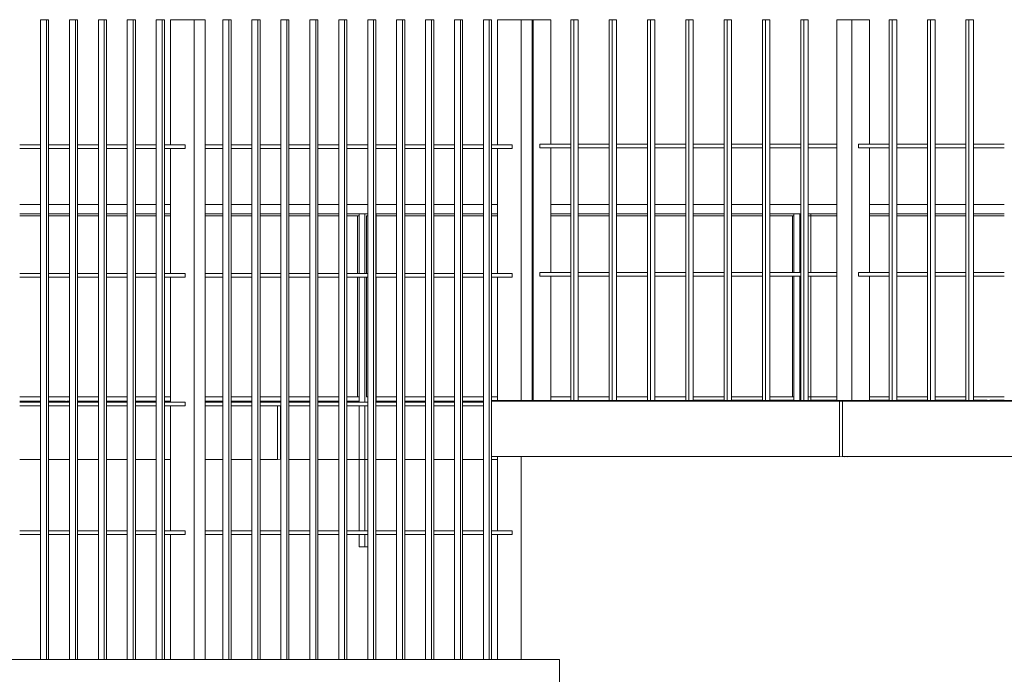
# Model space of a CAD drawing. Extents: x 169645 to 508157, y -5167 to 165945.
# Tile 126 of 130: x 228347 to 231009, y 112001 to 113771. Entities that reach past the tile are written whole.
import ezdxf

# ---------------------------------------------------------------- set-up
doc = ezdxf.new("R2010")
doc.units = 0
doc.header["$MEASUREMENT"] = 0
for name, color, linetype in [('Gardes corps', 7, 'Continuous'), ('Murs Périphériques', 7, 'Continuous'), ('Plomberie Sanitaire', 7, 'Continuous'), ('Toiture Terrasse', 7, 'Continuous')]:
    doc.layers.add(name, color=color, linetype=linetype)

msp = doc.modelspace()

# ---------------------------------------------------------------- linework, layer by layer
at = {"layer": 'Gardes corps', "linetype": 'Continuous', "lineweight": 20}
for p, q in [((228346.6, 113240.7), (228402.9, 113240.7)), ((228424.9, 113240.7), (228481.1, 113240.7)), ((228503.1, 113240.7), (228559.4, 113240.7)), ((228581.4, 113240.7), (228637.6, 113240.7)), ((228659.6, 113240.7), (228715.9, 113240.7)), ((228737.9, 113240.7), (228754.1, 113240.7)), ((228848.1, 113240.7), (228896.4, 113240.7)), ((228918.4, 113240.7), (228974.6, 113240.7)), ((228996.6, 113240.7), (229052.9, 113240.7)), ((229074.9, 113240.7), (229131.1, 113240.7)), ((229153.1, 113240.7), (229209.4, 113240.7)), ((229231.4, 113240.7), (229260.6, 113240.7)), ((229260.6, 113240.7), (229260.6, 113084.7)), ((229264.4, 113240.7), (229260.6, 113240.7)), ((229264.4, 113245.6), (229280.4, 113245.6)), ((229264.4, 113084.7), (229264.4, 113245.6)), ((229280.4, 113245.6), (229287.7, 113245.6)), ((229280.4, 113084.7), (229280.4, 113245.6)), ((229284.6, 113084.7), (229284.6, 113240.7)), ((229284.6, 113240.7), (229287.7, 113240.7)), ((229309.7, 113245.6), (229310.4, 113245.6)), ((229309.7, 113240.7), (229365.9, 113240.7)), ((229310.4, 113084.7), (229310.4, 113245.6)), ((229387.9, 113240.7), (229444.2, 113240.7)), ((229466.2, 113240.7), (229522.4, 113240.7)), ((229544.4, 113240.7), (229600.7, 113240.7)), ((229622.7, 113240.7), (229638.9, 113240.7)), ((229783.2, 113240.7), (229836.9, 113240.7)), ((229856.9, 113240.7), (229940.6, 113240.7)), ((229960.6, 113240.7), (230044.3, 113240.7)), ((230064.3, 113240.7), (230148, 113240.7)), ((230168, 113240.7), (230251.6, 113240.7)), ((230271.6, 113240.7), (230355.3, 113240.7)), ((230375.3, 113240.7), (230436.8, 113240.7)), ((230436.8, 113240.7), (230436.8, 113087.4)), ((230440.5, 113240.7), (230436.8, 113240.7)), ((230440.5, 113245.6), (230456.5, 113245.6)), ((230440.5, 113087.4), (230440.5, 113245.6)), ((230456.5, 113245.6), (230459, 113245.6)), ((230456.5, 113087.4), (230456.5, 113245.6)), ((230479, 113245.6), (230486.5, 113245.6)), ((230479, 113240.7), (230556.7, 113240.7)), ((230486.5, 113087.4), (230486.5, 113245.6)), ((230644.7, 113240.7), (230698.4, 113240.7)), ((230718.4, 113240.7), (230802.1, 113240.7)), ((230822.1, 113240.7), (230905.7, 113240.7)), ((230925.7, 113240.7), (231009.4, 113240.7)), ((229260.6, 113074.7), (229260.6, 112750.7)), ((229264.4, 112736.7), (229264.4, 113074.7)), ((229280.4, 112736.7), (229280.4, 113074.7)), ((229284.6, 112750.7), (229284.6, 113074.7)), ((229310.4, 112736.7), (229310.4, 113074.7)), ((230436.8, 113077.4), (230436.8, 112750.7)), ((230440.5, 112740.7), (230440.5, 113077.4)), ((230456.5, 112740.7), (230456.5, 113077.4)), ((230486.5, 112740.7), (230486.5, 113077.4)), ((228402.9, 112750.7), (228346.6, 112750.7)), ((228481.1, 112750.7), (228424.9, 112750.7)), ((228559.4, 112750.7), (228503.1, 112750.7)), ((228637.6, 112750.7), (228581.4, 112750.7)), ((228715.9, 112750.7), (228659.6, 112750.7)), ((228754.1, 112750.7), (228737.9, 112750.7)), ((228896.4, 112750.7), (228848.1, 112750.7)), ((228974.6, 112750.7), (228918.4, 112750.7)), ((229052.9, 112750.7), (228996.6, 112750.7)), ((229131.1, 112750.7), (229074.9, 112750.7)), ((229209.4, 112750.7), (229153.1, 112750.7)), ((229260.6, 112750.7), (229231.4, 112750.7)), ((229264.4, 112750.7), (229260.6, 112750.7)), ((229287.7, 112750.7), (229284.6, 112750.7)), ((229365.9, 112750.7), (229309.7, 112750.7)), ((229444.2, 112750.7), (229387.9, 112750.7)), ((229522.4, 112750.7), (229466.2, 112750.7)), ((229600.7, 112750.7), (229544.4, 112750.7)), ((229638.9, 112750.7), (229622.7, 112750.7)), ((229836.9, 112750.7), (229783.2, 112750.7)), ((229940.6, 112750.7), (229856.9, 112750.7)), ((230044.3, 112750.7), (229960.6, 112750.7)), ((230148, 112750.7), (230064.3, 112750.7)), ((230251.6, 112750.7), (230168, 112750.7)), ((230355.3, 112750.7), (230271.6, 112750.7)), ((230436.8, 112750.7), (230375.3, 112750.7)), ((230440.5, 112750.7), (230436.8, 112750.7)), ((230556.7, 112750.7), (230479, 112750.7)), ((230698.4, 112750.7), (230644.7, 112750.7)), ((230802.1, 112750.7), (230718.4, 112750.7)), ((230905.7, 112750.7), (230822.1, 112750.7)), ((231009.4, 112750.7), (230925.7, 112750.7)), ((229264.4, 112388.7), (229264.4, 112726.7)), ((229280.4, 112388.7), (229280.4, 112726.7)), ((229264.4, 112345.6), (229264.4, 112378.7)), ((229280.4, 112345.6), (229280.4, 112378.7)), ((229264.4, 112345.6), (229280.4, 112345.6)), ((229280.4, 112345.6), (229287.7, 112345.6))]:
    msp.add_line(p, q, dxfattribs=at)
at = {"layer": 'Murs Périphériques', "linetype": 'Continuous', "lineweight": 20}
for p, q in [((228402.9, 113270.7), (228346.6, 113270.7)), ((228481.1, 113270.7), (228424.9, 113270.7)), ((228559.4, 113270.7), (228503.1, 113270.7)), ((228637.6, 113270.7), (228581.4, 113270.7)), ((228715.9, 113270.7), (228659.6, 113270.7)), ((228754.1, 113270.7), (228737.9, 113270.7)), ((228896.4, 113270.7), (228848.1, 113270.7)), ((228974.6, 113270.7), (228918.4, 113270.7)), ((229052.9, 113270.7), (228996.6, 113270.7)), ((229131.1, 113270.7), (229074.9, 113270.7)), ((229209.4, 113270.7), (229153.1, 113270.7)), ((229287.7, 113270.7), (229231.4, 113270.7)), ((229365.9, 113270.7), (229309.7, 113270.7)), ((229444.2, 113270.7), (229387.9, 113270.7)), ((229522.4, 113270.7), (229466.2, 113270.7)), ((229600.7, 113270.7), (229544.4, 113270.7)), ((229638.9, 113270.7), (229622.7, 113270.7)), ((229836.9, 113270.7), (229783.2, 113270.7)), ((229940.6, 113270.7), (229856.9, 113270.7)), ((230044.3, 113270.7), (229960.6, 113270.7)), ((230148, 113270.7), (230064.3, 113270.7)), ((230251.6, 113270.7), (230168, 113270.7)), ((230355.3, 113270.7), (230271.6, 113270.7)), ((230459, 113270.7), (230375.3, 113270.7)), ((230556.7, 113270.7), (230479, 113270.7)), ((230698.4, 113270.7), (230644.7, 113270.7)), ((230802.1, 113270.7), (230718.4, 113270.7)), ((230905.7, 113270.7), (230822.1, 113270.7)), ((231009.4, 113270.7), (230925.7, 113270.7)), ((228402.9, 113245.7), (228346.6, 113245.7)), ((228481.1, 113245.7), (228424.9, 113245.7)), ((228559.4, 113245.7), (228503.1, 113245.7)), ((228637.6, 113245.7), (228581.4, 113245.7)), ((228715.9, 113245.7), (228659.6, 113245.7)), ((228754.1, 113245.7), (228737.9, 113245.7)), ((228896.4, 113245.7), (228848.1, 113245.7)), ((228974.6, 113245.7), (228918.4, 113245.7)), ((229052.9, 113245.7), (228996.6, 113245.7)), ((229131.1, 113245.7), (229074.9, 113245.7)), ((229209.4, 113245.7), (229153.1, 113245.7)), ((229287.7, 113245.7), (229231.4, 113245.7)), ((229365.9, 113245.7), (229309.7, 113245.7)), ((229444.2, 113245.7), (229387.9, 113245.7)), ((229522.4, 113245.7), (229466.2, 113245.7)), ((229600.7, 113245.7), (229544.4, 113245.7)), ((229638.9, 113245.7), (229622.7, 113245.7)), ((229836.9, 113245.7), (229783.2, 113245.7)), ((229940.6, 113245.7), (229856.9, 113245.7)), ((230044.3, 113245.7), (229960.6, 113245.7)), ((230148, 113245.7), (230064.3, 113245.7)), ((230251.6, 113245.7), (230168, 113245.7)), ((230355.3, 113245.7), (230271.6, 113245.7)), ((230459, 113245.7), (230375.3, 113245.7)), ((230556.7, 113245.7), (230479, 113245.7)), ((230698.4, 113245.7), (230644.7, 113245.7)), ((230802.1, 113245.7), (230718.4, 113245.7)), ((230905.7, 113245.7), (230822.1, 113245.7)), ((231009.4, 113245.7), (230925.7, 113245.7)), ((231566.2, 112740.7), (229622.7, 112740.7)), ((229806.5, 112040.7), (228048.3, 112040.7)), ((229806.5, 109939.4), (229806.5, 112040.7))]:
    msp.add_line(p, q, dxfattribs=at)
at = {"layer": 'Plomberie Sanitaire', "linetype": 'Continuous', "lineweight": 20}
for p, q in [((228402.9, 112040.7), (228402.9, 113770.7)), ((228402.9, 113770.7), (228418.9, 113770.7)), ((228418.9, 112040.7), (228418.9, 113770.7)), ((228418.9, 113770.7), (228424.9, 113770.7)), ((228424.9, 113770.7), (228424.9, 112040.7)), ((228481.1, 112040.7), (228481.1, 113770.7)), ((228481.1, 113770.7), (228497.1, 113770.7)), ((228497.1, 112040.7), (228497.1, 113770.7)), ((228497.1, 113770.7), (228503.1, 113770.7)), ((228503.1, 113770.7), (228503.1, 112040.7)), ((228559.4, 112040.7), (228559.4, 113770.7)), ((228559.4, 113770.7), (228575.4, 113770.7)), ((228575.4, 112040.7), (228575.4, 113770.7)), ((228575.4, 113770.7), (228581.4, 113770.7)), ((228581.4, 113770.7), (228581.4, 112040.7)), ((228637.6, 112040.7), (228637.6, 113770.7)), ((228637.6, 113770.7), (228653.6, 113770.7)), ((228653.6, 112040.7), (228653.6, 113770.7)), ((228653.6, 113770.7), (228659.6, 113770.7)), ((228659.6, 113770.7), (228659.6, 112040.7)), ((228715.9, 112040.7), (228715.9, 113770.7)), ((228715.9, 113770.7), (228731.9, 113770.7)), ((228731.9, 112040.7), (228731.9, 113770.7)), ((228731.9, 113770.7), (228737.9, 113770.7)), ((228737.9, 113770.7), (228737.9, 112040.7)), ((228754.1, 113432.7), (228754.1, 113770.7)), ((228754.1, 113770.7), (228818.1, 113770.7)), ((228818.1, 112040.7), (228818.1, 113770.7)), ((228818.1, 113770.7), (228848.1, 113770.7)), ((228848.1, 113770.7), (228848.1, 112040.7)), ((228896.4, 112040.7), (228896.4, 113770.7)), ((228896.4, 113770.7), (228912.4, 113770.7)), ((228912.4, 112040.7), (228912.4, 113770.7)), ((228912.4, 113770.7), (228918.4, 113770.7)), ((228918.4, 113770.7), (228918.4, 112040.7)), ((228974.6, 112040.7), (228974.6, 113770.7)), ((228974.6, 113770.7), (228990.6, 113770.7)), ((228990.6, 112040.7), (228990.6, 113770.7)), ((228990.6, 113770.7), (228996.6, 113770.7)), ((228996.6, 113770.7), (228996.6, 112040.7)), ((229052.9, 112040.7), (229052.9, 113770.7)), ((229052.9, 113770.7), (229068.9, 113770.7)), ((229068.9, 112040.7), (229068.9, 113770.7)), ((229068.9, 113770.7), (229074.9, 113770.7)), ((229074.9, 113770.7), (229074.9, 112040.7)), ((229131.1, 112040.7), (229131.1, 113770.7)), ((229131.1, 113770.7), (229147.1, 113770.7)), ((229147.1, 112040.7), (229147.1, 113770.7)), ((229147.1, 113770.7), (229153.1, 113770.7)), ((229153.1, 113770.7), (229153.1, 112040.7)), ((229209.4, 112040.7), (229209.4, 113770.7)), ((229209.4, 113770.7), (229225.4, 113770.7)), ((229225.4, 112040.7), (229225.4, 113770.7)), ((229225.4, 113770.7), (229231.4, 113770.7)), ((229231.4, 113770.7), (229231.4, 112040.7)), ((229287.7, 112040.7), (229287.7, 113770.7)), ((229287.7, 113770.7), (229303.7, 113770.7)), ((229303.7, 112040.7), (229303.7, 113770.7)), ((229303.7, 113770.7), (229309.7, 113770.7)), ((229309.7, 113770.7), (229309.7, 112040.7)), ((229365.9, 112040.7), (229365.9, 113770.7)), ((229365.9, 113770.7), (229381.9, 113770.7)), ((229381.9, 112040.7), (229381.9, 113770.7)), ((229381.9, 113770.7), (229387.9, 113770.7)), ((229387.9, 113770.7), (229387.9, 112040.7)), ((229444.2, 112040.7), (229444.2, 113770.7)), ((229444.2, 113770.7), (229460.2, 113770.7)), ((229460.2, 112040.7), (229460.2, 113770.7)), ((229460.2, 113770.7), (229466.2, 113770.7)), ((229466.2, 113770.7), (229466.2, 112040.7)), ((229522.4, 112040.7), (229522.4, 113770.7)), ((229522.4, 113770.7), (229538.4, 113770.7)), ((229538.4, 112040.7), (229538.4, 113770.7)), ((229538.4, 113770.7), (229544.4, 113770.7)), ((229544.4, 113770.7), (229544.4, 112040.7)), ((229600.7, 112040.7), (229600.7, 113770.7)), ((229600.7, 113770.7), (229616.7, 113770.7)), ((229616.7, 112040.7), (229616.7, 113770.7)), ((229616.7, 113770.7), (229622.7, 113770.7)), ((229622.7, 113770.7), (229622.7, 112040.7)), ((229638.9, 113432.7), (229638.9, 113770.7)), ((229638.9, 113770.7), (229702.9, 113770.7)), ((229702.9, 112739.5), (229702.9, 113770.7)), ((229702.9, 113770.7), (229732.9, 113770.7)), ((229732.9, 113770.7), (229732.9, 112740.7)), ((229732.9, 113770.7), (229735.2, 113770.7)), ((229735.2, 113770.7), (229735.2, 112740.7)), ((229783.2, 113770.7), (229735.2, 113770.7)), ((229783.2, 113770.7), (229783.2, 113434)), ((229836.9, 112740.7), (229836.9, 113770.7)), ((229836.9, 113770.7), (229844.9, 113770.7)), ((229844.9, 113770.7), (229844.9, 112740.7)), ((229856.9, 113770.7), (229844.9, 113770.7)), ((229856.9, 113770.7), (229856.9, 112740.7)), ((229940.6, 112740.7), (229940.6, 113770.7)), ((229940.6, 113770.7), (229948.6, 113770.7)), ((229948.6, 113770.7), (229948.6, 112740.7)), ((229960.6, 113770.7), (229948.6, 113770.7)), ((229960.6, 113770.7), (229960.6, 112740.7)), ((230044.3, 112740.7), (230044.3, 113770.7)), ((230044.3, 113770.7), (230052.3, 113770.7)), ((230052.3, 113770.7), (230052.3, 112740.7)), ((230064.3, 113770.7), (230052.3, 113770.7)), ((230064.3, 113770.7), (230064.3, 112740.7)), ((230148, 112740.7), (230148, 113770.7)), ((230148, 113770.7), (230156, 113770.7)), ((230156, 113770.7), (230156, 112740.7)), ((230168, 113770.7), (230156, 113770.7)), ((230168, 113770.7), (230168, 112740.7)), ((230251.6, 112740.7), (230251.6, 113770.7)), ((230251.6, 113770.7), (230259.6, 113770.7)), ((230259.6, 113770.7), (230259.6, 112740.7)), ((230271.6, 113770.7), (230259.6, 113770.7)), ((230271.6, 113770.7), (230271.6, 112740.7)), ((230355.3, 112740.7), (230355.3, 113770.7)), ((230355.3, 113770.7), (230363.3, 113770.7)), ((230363.3, 113770.7), (230363.3, 112740.7)), ((230375.3, 113770.7), (230363.3, 113770.7)), ((230375.3, 113770.7), (230375.3, 112740.7)), ((230459, 112740.7), (230459, 113770.7)), ((230459, 113770.7), (230467, 113770.7)), ((230467, 113770.7), (230467, 112740.7)), ((230479, 113770.7), (230467, 113770.7)), ((230479, 113770.7), (230479, 112740.7)), ((230556.7, 112740.7), (230556.7, 113770.7)), ((230556.7, 113770.7), (230596.7, 113770.7)), ((230596.7, 113770.7), (230596.7, 112740.7)), ((230644.7, 113770.7), (230596.7, 113770.7)), ((230644.7, 113770.7), (230644.7, 113434)), ((230698.4, 112740.7), (230698.4, 113770.7)), ((230698.4, 113770.7), (230706.4, 113770.7)), ((230706.4, 113770.7), (230706.4, 112740.7)), ((230718.4, 113770.7), (230706.4, 113770.7)), ((230718.4, 113770.7), (230718.4, 112740.7)), ((230802.1, 112740.7), (230802.1, 113770.7)), ((230802.1, 113770.7), (230810.1, 113770.7)), ((230810.1, 113770.7), (230810.1, 112740.7)), ((230822.1, 113770.7), (230810.1, 113770.7)), ((230822.1, 113770.7), (230822.1, 112740.7)), ((230905.7, 112740.7), (230905.7, 113770.7)), ((230905.7, 113770.7), (230913.7, 113770.7)), ((230913.7, 113770.7), (230913.7, 112740.7)), ((230925.7, 113770.7), (230913.7, 113770.7)), ((230925.7, 113770.7), (230925.7, 112740.7)), ((228346.6, 113432.7), (228402.9, 113432.7)), ((228402.9, 113422.7), (228346.6, 113422.7)), ((228424.9, 113432.7), (228481.2, 113432.7)), ((228481.2, 113422.7), (228424.9, 113422.7)), ((228503.1, 113432.7), (228559.4, 113432.7)), ((228559.4, 113422.7), (228503.1, 113422.7)), ((228581.4, 113432.7), (228637.6, 113432.7)), ((228637.6, 113422.7), (228581.4, 113422.7)), ((228659.6, 113432.7), (228716, 113432.7)), ((228716, 113422.7), (228659.6, 113422.7)), ((228737.9, 113432.7), (228794.1, 113432.7)), ((228794.1, 113422.7), (228737.9, 113422.7)), ((228754.1, 113084.7), (228754.1, 113422.7)), ((228794.1, 113432.7), (228794.1, 113422.7)), ((228848.1, 113432.7), (228896.5, 113432.7)), ((228896.5, 113422.7), (228848.1, 113422.7)), ((228918.4, 113432.7), (228974.6, 113432.7)), ((228974.6, 113422.7), (228918.4, 113422.7)), ((228996.6, 113432.7), (229052.9, 113432.7)), ((229052.9, 113422.7), (228996.6, 113422.7)), ((229074.9, 113432.7), (229131.2, 113432.7)), ((229131.2, 113422.7), (229074.9, 113422.7)), ((229153.1, 113432.7), (229209.4, 113432.7)), ((229209.4, 113422.7), (229153.1, 113422.7)), ((229231.4, 113432.7), (229287.7, 113432.7)), ((229287.7, 113422.7), (229231.4, 113422.7)), ((229309.7, 113432.7), (229366, 113432.7)), ((229366, 113422.7), (229309.7, 113422.7)), ((229387.9, 113432.7), (229444.2, 113432.7)), ((229444.2, 113422.7), (229387.9, 113422.7)), ((229466.2, 113432.7), (229522.5, 113432.7)), ((229522.5, 113422.7), (229466.2, 113422.7)), ((229544.4, 113432.7), (229600.7, 113432.7)), ((229600.7, 113422.7), (229544.4, 113422.7)), ((229622.7, 113432.7), (229678.9, 113432.7)), ((229678.9, 113422.7), (229622.7, 113422.7)), ((229638.9, 113084.7), (229638.9, 113422.7)), ((229678.9, 113432.7), (229678.9, 113422.7)), ((229753.2, 113424), (229753.2, 113434)), ((229753.2, 113434), (229836.9, 113434)), ((229836.9, 113424), (229753.2, 113424)), ((229783.2, 113424), (229783.2, 113087.4)), ((229856.8, 113434), (229940.6, 113434)), ((229940.6, 113424), (229856.8, 113424)), ((229960.5, 113434), (230044.3, 113434)), ((230044.3, 113424), (229960.5, 113424)), ((230064.3, 113434), (230148, 113434)), ((230148, 113424), (230064.3, 113424)), ((230168, 113434), (230251.6, 113434)), ((230251.6, 113424), (230168, 113424)), ((230271.6, 113434), (230355.3, 113434)), ((230355.3, 113424), (230271.6, 113424)), ((230375.2, 113434), (230459, 113434)), ((230459, 113424), (230375.2, 113424)), ((230479, 113434), (230556.7, 113434)), ((230556.7, 113424), (230479, 113424)), ((230614.7, 113424), (230614.7, 113434)), ((230614.7, 113434), (230698.4, 113434)), ((230698.4, 113424), (230614.7, 113424)), ((230644.7, 113424), (230644.7, 113087.4)), ((230718.4, 113434), (230802.1, 113434)), ((230802.1, 113424), (230718.4, 113424)), ((230822, 113434), (230905.7, 113434)), ((230905.7, 113424), (230822, 113424)), ((230925.7, 113434), (231009.4, 113434)), ((231009.4, 113424), (230925.7, 113424)), ((228346.6, 113084.7), (228402.9, 113084.7)), ((228402.9, 113074.7), (228346.6, 113074.7)), ((228424.9, 113084.7), (228481.2, 113084.7)), ((228481.2, 113074.7), (228424.9, 113074.7)), ((228503.1, 113084.7), (228559.4, 113084.7)), ((228559.4, 113074.7), (228503.1, 113074.7)), ((228581.4, 113084.7), (228637.6, 113084.7)), ((228637.6, 113074.7), (228581.4, 113074.7)), ((228659.6, 113084.7), (228716, 113084.7)), ((228716, 113074.7), (228659.6, 113074.7)), ((228737.9, 113084.7), (228794.1, 113084.7)), ((228794.1, 113074.7), (228737.9, 113074.7)), ((228754.1, 112736.7), (228754.1, 113074.7)), ((228794.1, 113084.7), (228794.1, 113074.7)), ((228848.1, 113084.7), (228896.5, 113084.7)), ((228896.5, 113074.7), (228848.1, 113074.7)), ((228918.4, 113084.7), (228974.6, 113084.7)), ((228974.6, 113074.7), (228918.4, 113074.7)), ((228996.6, 113084.7), (229052.9, 113084.7)), ((229052.9, 113074.7), (228996.6, 113074.7)), ((229074.9, 113084.7), (229131.2, 113084.7)), ((229131.2, 113074.7), (229074.9, 113074.7)), ((229153.1, 113084.7), (229209.4, 113084.7)), ((229209.4, 113074.7), (229153.1, 113074.7)), ((229231.4, 113084.7), (229287.7, 113084.7)), ((229287.7, 113074.7), (229231.4, 113074.7)), ((229309.7, 113084.7), (229366, 113084.7)), ((229366, 113074.7), (229309.7, 113074.7)), ((229387.9, 113084.7), (229444.2, 113084.7)), ((229444.2, 113074.7), (229387.9, 113074.7)), ((229466.2, 113084.7), (229522.5, 113084.7)), ((229522.5, 113074.7), (229466.2, 113074.7)), ((229544.4, 113084.7), (229600.7, 113084.7)), ((229600.7, 113074.7), (229544.4, 113074.7)), ((229622.7, 113084.7), (229678.9, 113084.7)), ((229678.9, 113074.7), (229622.7, 113074.7)), ((229638.9, 112739.5), (229638.9, 113074.7)), ((229678.9, 113084.7), (229678.9, 113074.7)), ((229753.2, 113077.4), (229753.2, 113087.4)), ((229753.2, 113087.4), (229836.9, 113087.4)), ((229836.9, 113077.4), (229753.2, 113077.4)), ((229783.2, 113077.4), (229783.2, 112740.7)), ((229856.8, 113087.4), (229940.6, 113087.4)), ((229940.6, 113077.4), (229856.8, 113077.4)), ((229960.5, 113087.4), (230044.3, 113087.4)), ((230044.3, 113077.4), (229960.5, 113077.4)), ((230064.3, 113087.4), (230148, 113087.4)), ((230148, 113077.4), (230064.3, 113077.4)), ((230168, 113087.4), (230251.6, 113087.4)), ((230251.6, 113077.4), (230168, 113077.4)), ((230271.6, 113087.4), (230355.3, 113087.4)), ((230355.3, 113077.4), (230271.6, 113077.4)), ((230375.2, 113087.4), (230459, 113087.4)), ((230459, 113077.4), (230375.2, 113077.4)), ((230479, 113087.4), (230556.7, 113087.4)), ((230556.7, 113077.4), (230479, 113077.4)), ((230614.7, 113077.4), (230614.7, 113087.4)), ((230614.7, 113087.4), (230698.4, 113087.4)), ((230698.4, 113077.4), (230614.7, 113077.4)), ((230644.7, 113077.4), (230644.7, 112740.7)), ((230718.4, 113087.4), (230802.1, 113087.4)), ((230802.1, 113077.4), (230718.4, 113077.4)), ((230822, 113087.4), (230905.7, 113087.4)), ((230905.7, 113077.4), (230822, 113077.4)), ((230925.7, 113087.4), (231009.4, 113087.4)), ((231009.4, 113077.4), (230925.7, 113077.4)), ((228346.6, 112736.7), (228402.9, 112736.7)), ((228402.9, 112726.7), (228346.6, 112726.7)), ((228424.9, 112736.7), (228481.2, 112736.7)), ((228481.2, 112726.7), (228424.9, 112726.7)), ((228503.1, 112736.7), (228559.4, 112736.7)), ((228559.4, 112726.7), (228503.1, 112726.7)), ((228581.4, 112736.7), (228637.6, 112736.7)), ((228637.6, 112726.7), (228581.4, 112726.7)), ((228659.6, 112736.7), (228716, 112736.7)), ((228716, 112726.7), (228659.6, 112726.7)), ((228737.9, 112736.7), (228794.1, 112736.7)), ((228794.1, 112726.7), (228737.9, 112726.7)), ((228754.1, 112388.7), (228754.1, 112726.7)), ((228794.1, 112736.7), (228794.1, 112726.7)), ((228848.1, 112736.7), (228896.5, 112736.7)), ((228896.5, 112726.7), (228848.1, 112726.7)), ((228918.4, 112736.7), (228974.6, 112736.7)), ((228974.6, 112726.7), (228918.4, 112726.7)), ((228996.6, 112736.7), (229052.9, 112736.7)), ((229052.9, 112726.7), (228996.6, 112726.7)), ((229074.9, 112736.7), (229131.2, 112736.7)), ((229131.2, 112726.7), (229074.9, 112726.7)), ((229153.1, 112736.7), (229209.4, 112736.7)), ((229209.4, 112726.7), (229153.1, 112726.7)), ((229231.4, 112736.7), (229287.7, 112736.7)), ((229287.7, 112726.7), (229231.4, 112726.7)), ((229309.7, 112736.7), (229366, 112736.7)), ((229366, 112726.7), (229309.7, 112726.7)), ((229387.9, 112736.7), (229444.2, 112736.7)), ((229444.2, 112726.7), (229387.9, 112726.7)), ((229466.2, 112736.7), (229522.5, 112736.7)), ((229522.5, 112726.7), (229466.2, 112726.7)), ((229544.4, 112736.7), (229600.7, 112736.7)), ((229600.7, 112726.7), (229544.4, 112726.7)), ((229638.9, 112388.7), (229638.9, 112589.2)), ((229702.9, 112040.7), (229702.9, 112589.2)), ((228346.6, 112388.7), (228402.9, 112388.7)), ((228402.9, 112378.7), (228346.6, 112378.7)), ((228424.9, 112388.7), (228481.2, 112388.7)), ((228481.2, 112378.7), (228424.9, 112378.7)), ((228503.1, 112388.7), (228559.4, 112388.7)), ((228559.4, 112378.7), (228503.1, 112378.7)), ((228581.4, 112388.7), (228637.6, 112388.7)), ((228637.6, 112378.7), (228581.4, 112378.7)), ((228659.6, 112388.7), (228716, 112388.7)), ((228716, 112378.7), (228659.6, 112378.7)), ((228737.9, 112388.7), (228794.1, 112388.7)), ((228794.1, 112378.7), (228737.9, 112378.7)), ((228754.1, 112040.7), (228754.1, 112378.7)), ((228794.1, 112388.7), (228794.1, 112378.7)), ((228848.1, 112388.7), (228896.5, 112388.7)), ((228896.5, 112378.7), (228848.1, 112378.7)), ((228918.4, 112388.7), (228974.6, 112388.7)), ((228974.6, 112378.7), (228918.4, 112378.7)), ((228996.6, 112388.7), (229052.9, 112388.7)), ((229052.9, 112378.7), (228996.6, 112378.7)), ((229074.9, 112388.7), (229131.2, 112388.7)), ((229131.2, 112378.7), (229074.9, 112378.7)), ((229153.1, 112388.7), (229209.4, 112388.7)), ((229209.4, 112378.7), (229153.1, 112378.7)), ((229231.4, 112388.7), (229287.7, 112388.7)), ((229287.7, 112378.7), (229231.4, 112378.7)), ((229309.7, 112388.7), (229366, 112388.7)), ((229366, 112378.7), (229309.7, 112378.7)), ((229387.9, 112388.7), (229444.2, 112388.7)), ((229444.2, 112378.7), (229387.9, 112378.7)), ((229466.2, 112388.7), (229522.5, 112388.7)), ((229522.5, 112378.7), (229466.2, 112378.7)), ((229544.4, 112388.7), (229600.7, 112388.7)), ((229600.7, 112378.7), (229544.4, 112378.7)), ((229622.7, 112388.7), (229678.9, 112388.7)), ((229678.9, 112378.7), (229622.7, 112378.7)), ((229638.9, 112040.7), (229638.9, 112378.7)), ((229678.9, 112388.7), (229678.9, 112378.7))]:
    msp.add_line(p, q, dxfattribs=at)
at = {"layer": 'Toiture Terrasse', "linetype": 'Continuous', "lineweight": 20}
for p, q in [((228402.9, 112739.5), (228346.6, 112739.5)), ((228388.1, 112736.7), (228402.9, 112737.2)), ((228402.9, 112737.1), (228391.5, 112736.7)), ((228474.1, 112739.5), (228424.9, 112737.8)), ((228424.9, 112737.9), (228470.7, 112739.5)), ((228470.7, 112739.5), (228424.9, 112739.5)), ((228470.7, 112739.4), (228470.7, 112739.5)), ((228481.1, 112739.5), (228474.1, 112739.5)), ((228559.4, 112739.5), (228503.1, 112739.5)), ((228637.6, 112739.5), (228581.4, 112739.5)), ((228715.9, 112739.5), (228659.6, 112739.5)), ((228754.1, 112739.5), (228737.9, 112739.5)), ((228896.4, 112739.5), (228848.1, 112739.5)), ((228974.6, 112739.5), (228918.4, 112739.5)), ((229052.9, 112739.5), (228996.6, 112739.5)), ((229043.7, 112581.8), (229043.7, 112726.7)), ((229051.7, 112581.8), (229051.7, 112726.7)), ((229131.1, 112739.5), (229074.9, 112739.5)), ((229209.4, 112739.5), (229153.1, 112739.5)), ((229191.6, 112736.7), (229209.4, 112737.3)), ((229209.4, 112737), (229199.6, 112736.7)), ((229264.4, 112739.5), (229231.4, 112739.5)), ((229231.4, 112738), (229264.4, 112739.1)), ((229264.4, 112738.9), (229231.4, 112737.8)), ((229365.9, 112739.5), (229310.4, 112739.5)), ((229444.2, 112739.5), (229387.9, 112739.5)), ((229522.4, 112739.5), (229466.2, 112739.5)), ((229600.7, 112739.5), (229544.4, 112739.5)), ((229622.8, 112739.5), (229622.7, 112739.5)), ((229622.8, 112739.5), (230563.4, 112739.5)), ((229622.8, 112736.7), (229622.8, 112739.5)), ((229622.8, 112589.4), (229622.8, 112726.7)), ((230148, 112741.4), (230127.7, 112740.7)), ((230251.6, 112741.9), (230168, 112741.9)), ((230355.3, 112741.9), (230271.6, 112741.9)), ((230440.5, 112741.9), (230375.3, 112741.9)), ((230556.7, 112741.9), (230486.5, 112741.9)), ((230563.4, 112739.5), (230571.4, 112739.2)), ((230563.4, 112589.4), (230563.4, 112739.5)), ((230571.5, 112739.5), (230571.4, 112739.5)), ((230571.4, 112739.5), (231615, 112739.5)), ((230571.4, 112589.4), (230571.4, 112739.5)), ((230698.4, 112741.9), (230644.7, 112741.9)), ((230802.1, 112741.9), (230718.4, 112741.9)), ((230905.7, 112741.9), (230822.1, 112741.9)), ((230962.8, 112741.9), (230925.7, 112741.9)), ((230927.8, 112740.7), (230962.8, 112741.9)), ((230970.6, 112741.9), (230935.6, 112740.7)), ((230962.8, 112741.6), (230962.8, 112741.9)), ((231009.4, 112741.9), (230970.6, 112741.9)), ((229638.9, 112588.9), (229622.8, 112589.4)), ((229622.8, 112589.4), (230563.4, 112589.4)), ((230563.4, 112589.4), (230577, 112589)), ((230585, 112589), (230571.4, 112589.4)), ((230571.4, 112589.4), (231615.5, 112589.4)), ((228346.6, 112581.8), (228402.9, 112581.8)), ((228424.9, 112581.8), (228481.1, 112581.8)), ((228503.1, 112581.8), (228559.4, 112581.8)), ((228581.4, 112581.8), (228637.6, 112581.8)), ((228659.6, 112581.8), (228715.9, 112581.8)), ((228737.9, 112581.8), (228754.1, 112581.8)), ((228848.1, 112581.8), (228896.4, 112581.8)), ((228918.4, 112581.8), (228974.6, 112581.8)), ((228996.6, 112581.8), (229043.7, 112581.8)), ((229043.7, 112581.8), (229051.7, 112582)), ((229051.7, 112581.8), (229052.9, 112581.8)), ((229074.9, 112581.8), (229131.1, 112581.8)), ((229153.1, 112581.8), (229209.4, 112581.8)), ((229231.4, 112581.8), (229287.7, 112581.8)), ((229309.7, 112581.8), (229365.9, 112581.8)), ((229387.9, 112581.8), (229444.2, 112581.8)), ((229466.2, 112581.8), (229522.4, 112581.8)), ((229544.4, 112581.8), (229600.7, 112581.8)), ((229622.7, 112581.8), (229638.9, 112581.8))]:
    msp.add_line(p, q, dxfattribs=at)

doc.saveas('drawing.dxf')
